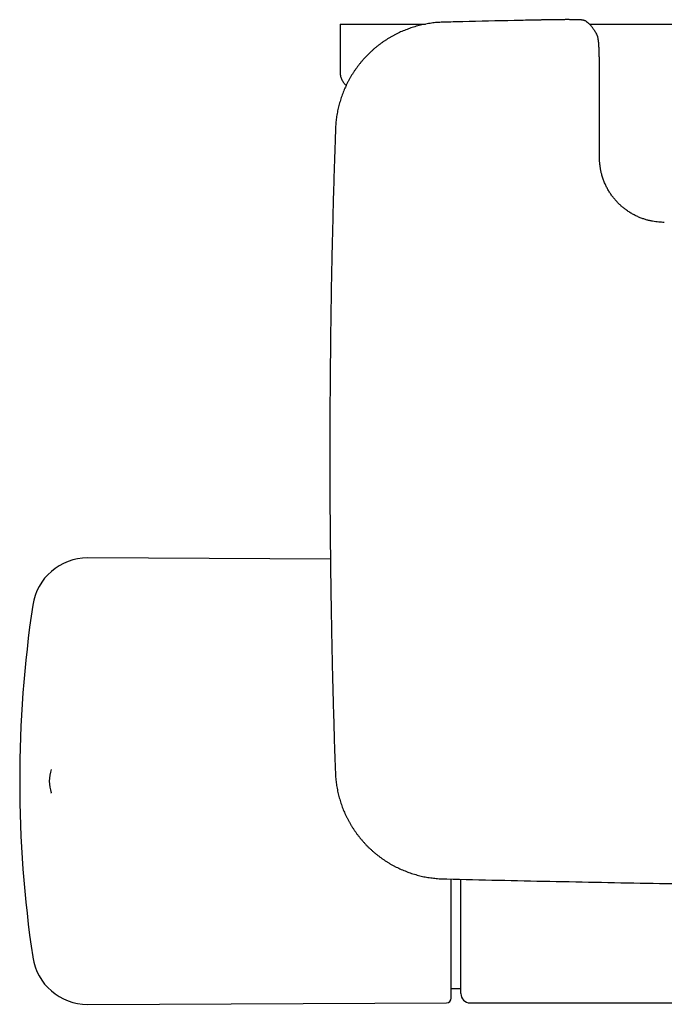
# Model space of a CAD drawing. Header units: millimetres. Extents: x 8 to 795, y 12 to 1770.
# Tile 4 of 127: x 279 to 349, y 774 to 881. Entities that reach past the tile are written whole.
import ezdxf

# ---------------------------------------------------------------- set-up
doc = ezdxf.new("R2010")
doc.units = ezdxf.units.MM

msp = doc.modelspace()

# ---------------------------------------------------------------- linework, layer by layer
at = {"color": 7, "linetype": 'Continuous', "lineweight": 30}
for p, q in [((313.42, 880.14), (313.42, 874.97)), ((313.42, 880.14), (322.67, 880.14)), ((324.63, 880.34), (324.62, 880.34)), ((340.4, 880.14), (383.42, 880.14)), ((341.22, 879.02), (341.21, 879.03)), ((341.23, 879), (341.22, 879.01)), ((341.32, 878.74), (341.31, 878.76)), ((341.32, 878.74), (341.32, 878.74)), ((314.02, 873.55), (314.08, 873.49)), ((341.5, 865.67), (341.51, 874.39)), ((312.93, 868.78), (312.93, 868.77)), ((312.38, 822.19), (286.11, 822.31)), ((282.16, 799.4), (282.16, 799.41)), ((312.91, 799.13), (312.91, 799.12)), ((324.6, 787.56), (324.61, 787.56)), ((325.45, 775.69), (326.5, 775.69)), ((286.11, 773.96), (324.95, 774.13)), ((327.5, 774.12), (357.27, 774.12))]:
    msp.add_line(p, q, dxfattribs=at)
for centre, radius, start, end in [((339.61, 879.77), 0.799, 54.0284, 62.3065), ((286.09, 816.31), 6, 89.75, 171.5732), ((408.75, 798.14), 130, 171.5732, 188.4268), ((285.95, 798.14), 4, 161.4861, 198.5302), ((286.09, 779.96), 6, 188.4268, 270.25), ((324.95, 774.63), 0.5, 270.25, 0), ((327.5, 775.12), 1, 180.0002, 270)]:
    msp.add_arc(centre, radius, start, end, dxfattribs=at)
for points, knots in [([(324.62, 880.34), (324.58, 880.34), (324.45, 880.34), (324.21, 880.33), (323.91, 880.31), (323.61, 880.28), (323.31, 880.24), (323.01, 880.2), (322.71, 880.14), (322.41, 880.08), (322.12, 880.02), (321.82, 879.94), (321.53, 879.86), (321.24, 879.77), (320.95, 879.68), (320.67, 879.57), (320.39, 879.46), (320.11, 879.35), (319.84, 879.22), (319.56, 879.09), (319.29, 878.95), (319.03, 878.8), (318.76, 878.65), (318.51, 878.49), (318.25, 878.33), (318, 878.16), (317.76, 877.98), (317.52, 877.8), (317.28, 877.61), (317.05, 877.41), (316.83, 877.21), (316.61, 877), (316.39, 876.79), (316.18, 876.57), (315.97, 876.35), (315.78, 876.12), (315.58, 875.89), (315.4, 875.65), (315.22, 875.41), (315.04, 875.16), (314.87, 874.91), (314.71, 874.66), (314.55, 874.4), (314.4, 874.13), (314.26, 873.87), (314.13, 873.6), (314, 873.32), (313.88, 873.05), (313.76, 872.77), (313.65, 872.49), (313.55, 872.2), (313.46, 871.91), (313.37, 871.62), (313.29, 871.32), (313.22, 871.03), (313.16, 870.74), (313.1, 870.44), (313.05, 870.14), (313.01, 869.84), (312.98, 869.54), (312.95, 869.24), (312.94, 868.99), (312.93, 868.83), (312.93, 868.78)], [0, 0, 0, 0, 0.005805, 0.022484, 0.039228, 0.056005, 0.072619, 0.089297, 0.106025, 0.122785, 0.139561, 0.156332, 0.173078, 0.189783, 0.206428, 0.223023, 0.239616, 0.256282, 0.27301, 0.289781, 0.306577, 0.323376, 0.340152, 0.356887, 0.373562, 0.390155, 0.40674, 0.423421, 0.440131, 0.456862, 0.473608, 0.490359, 0.507106, 0.523842, 0.540559, 0.55725, 0.573895, 0.590523, 0.607193, 0.623895, 0.640619, 0.657355, 0.674091, 0.690813, 0.707512, 0.724175, 0.740819, 0.757422, 0.774074, 0.790795, 0.807565, 0.824362, 0.841166, 0.857948, 0.874687, 0.891363, 0.907947, 0.924512, 0.941225, 0.95794, 0.974654, 0.991363, 1, 1, 1, 1]), ([(334.2, 880.56), (333.56, 880.55), (331.06, 880.5), (327.87, 880.42), (325.32, 880.36), (324.63, 880.34)], [0, 0, 0, 0, 0.200607, 0.783159, 1, 1, 1, 1]), ([(339.98, 880.47), (339.98, 880.48), (339.96, 880.49), (339.91, 880.51), (339.86, 880.53), (339.81, 880.54), (339.76, 880.55), (339.73, 880.56), (339.69, 880.57), (339.65, 880.57), (339.59, 880.58), (339.53, 880.59), (339.45, 880.59), (339.37, 880.6), (339.29, 880.6), (339.2, 880.6), (339.1, 880.61), (339, 880.61), (338.9, 880.61), (338.79, 880.61), (338.67, 880.61), (338.55, 880.61), (338.42, 880.61), (338.29, 880.62), (338.15, 880.62), (338, 880.62), (337.86, 880.62), (337.7, 880.62), (337.55, 880.61), (337.39, 880.61), (337.22, 880.61), (337.05, 880.61), (336.87, 880.61), (336.69, 880.61), (336.51, 880.6), (336.32, 880.6), (336.13, 880.6), (335.93, 880.6), (335.74, 880.59), (335.54, 880.59), (335.34, 880.59), (335.14, 880.58), (334.93, 880.58), (334.74, 880.58), (334.55, 880.57), (334.37, 880.57), (334.26, 880.57), (334.2, 880.56)], [0, 0, 0, 0, 0.002733, 0.015075, 0.027644, 0.039556, 0.051546, 0.062627, 0.074624, 0.089806, 0.110142, 0.142269, 0.170625, 0.197093, 0.225142, 0.251844, 0.277807, 0.303323, 0.32854, 0.353537, 0.378361, 0.403042, 0.427597, 0.452039, 0.476375, 0.500607, 0.524612, 0.548497, 0.572439, 0.596443, 0.62051, 0.644641, 0.668834, 0.693085, 0.71739, 0.741741, 0.766132, 0.790555, 0.815, 0.839458, 0.863919, 0.888373, 0.912811, 0.93723, 0.957859, 0.979499, 1, 1, 1, 1]), ([(341.21, 879.03), (341.21, 879.04), (341.17, 879.1), (341.1, 879.23), (340.99, 879.4), (340.89, 879.56), (340.78, 879.7), (340.68, 879.84), (340.58, 879.95), (340.47, 880.07), (340.37, 880.17), (340.26, 880.27), (340.16, 880.35), (340.1, 880.39), (340.08, 880.41)], [0, 0, 0, 0, 0.013752, 0.115404, 0.218143, 0.321258, 0.423312, 0.512567, 0.596705, 0.685523, 0.77421, 0.862506, 0.950052, 1, 1, 1, 1]), ([(341.31, 878.77), (341.31, 878.77), (341.31, 878.79), (341.3, 878.82), (341.29, 878.86), (341.27, 878.89), (341.26, 878.93), (341.25, 878.95), (341.25, 878.96)], [0, 0, 0, 0, 0.079494, 0.331541, 0.545727, 0.733373, 0.903869, 1, 1, 1, 1]), ([(341.51, 874.39), (341.51, 874.48), (341.51, 874.66), (341.51, 874.9), (341.51, 875.13), (341.51, 875.33), (341.5, 875.51), (341.5, 875.69), (341.5, 875.85), (341.5, 876), (341.49, 876.13), (341.49, 876.24), (341.49, 876.34), (341.49, 876.43), (341.49, 876.51), (341.48, 876.59), (341.48, 876.66), (341.48, 876.74), (341.48, 876.84), (341.47, 876.94), (341.47, 877.05), (341.47, 877.17), (341.46, 877.28), (341.46, 877.38), (341.45, 877.46), (341.45, 877.54), (341.45, 877.6), (341.44, 877.65), (341.44, 877.7), (341.44, 877.75), (341.43, 877.81), (341.43, 877.86), (341.43, 877.9), (341.42, 877.96), (341.42, 878.04), (341.41, 878.14), (341.4, 878.23), (341.39, 878.31), (341.38, 878.36), (341.37, 878.44), (341.36, 878.53), (341.34, 878.63), (341.32, 878.71), (341.32, 878.74)], [0, 0, 0, 0, 0.049681, 0.09467, 0.135576, 0.172893, 0.207008, 0.238207, 0.272067, 0.302212, 0.328724, 0.351603, 0.370798, 0.389801, 0.407767, 0.424673, 0.440506, 0.458082, 0.479208, 0.504372, 0.5326, 0.559363, 0.587791, 0.614444, 0.639042, 0.659827, 0.677012, 0.688478, 0.703147, 0.721209, 0.74013, 0.756476, 0.770057, 0.782234, 0.812611, 0.845296, 0.880457, 0.894758, 0.908704, 0.925418, 0.946911, 0.973453, 1, 1, 1, 1]), ([(313.42, 874.97), (313.43, 874.91), (313.43, 874.77), (313.46, 874.57), (313.51, 874.38), (313.57, 874.2), (313.66, 874.02), (313.76, 873.86), (313.88, 873.7), (313.98, 873.6), (314.02, 873.55)], [0, 0, 0, 0, 0.129502, 0.255184, 0.378256, 0.5, 0.621745, 0.744816, 0.870499, 1, 1, 1, 1]), ([(312.93, 868.77), (312.91, 868.26), (312.86, 866.83), (312.78, 864.48), (312.7, 861.72), (312.63, 858.96), (312.56, 856.19), (312.5, 853.43), (312.45, 850.67), (312.41, 847.91), (312.38, 845.14), (312.35, 842.38), (312.33, 839.62), (312.31, 836.85), (312.31, 834.09), (312.31, 831.33), (312.32, 828.56), (312.34, 825.8), (312.37, 823.04), (312.4, 820.27), (312.44, 817.51), (312.49, 814.75), (312.54, 811.99), (312.61, 809.22), (312.68, 806.46), (312.76, 803.7), (312.83, 801.26), (312.89, 799.74), (312.91, 799.13)], [0, 0, 0, 0, 0.022033, 0.061661, 0.101313, 0.140982, 0.18066, 0.220332, 0.260003, 0.299675, 0.339348, 0.37902, 0.418693, 0.458365, 0.498038, 0.537709, 0.57738, 0.617052, 0.656724, 0.696395, 0.736066, 0.775737, 0.815409, 0.85508, 0.894752, 0.934425, 0.974098, 1, 1, 1, 1]), ([(348.51, 858.66), (348.41, 858.66), (348.21, 858.67), (347.9, 858.69), (347.58, 858.72), (347.24, 858.78), (346.9, 858.85), (346.55, 858.94), (346.19, 859.06), (345.82, 859.2), (345.44, 859.37), (345.07, 859.56), (344.7, 859.79), (344.36, 860.02), (344.05, 860.26), (343.79, 860.49), (343.52, 860.74), (343.27, 861.02), (343.02, 861.31), (342.79, 861.62), (342.57, 861.95), (342.36, 862.3), (342.18, 862.66), (342.01, 863.05), (341.86, 863.45), (341.74, 863.84), (341.65, 864.22), (341.59, 864.57), (341.54, 864.93), (341.51, 865.3), (341.5, 865.55), (341.5, 865.67)], [0, 0, 0, 0, 0.027063, 0.055294, 0.084705, 0.11532, 0.147167, 0.180289, 0.214737, 0.250574, 0.287715, 0.326053, 0.365631, 0.406503, 0.438046, 0.470385, 0.503554, 0.537438, 0.572002, 0.607345, 0.643473, 0.679969, 0.717133, 0.755424, 0.794505, 0.834147, 0.866414, 0.899138, 0.932105, 0.965609, 1, 1, 1, 1]), ([(312.91, 799.12), (312.91, 799.09), (312.91, 798.95), (312.93, 798.71), (312.95, 798.41), (312.98, 798.11), (313.02, 797.81), (313.07, 797.51), (313.13, 797.21), (313.19, 796.92), (313.26, 796.62), (313.34, 796.33), (313.42, 796.04), (313.52, 795.75), (313.61, 795.46), (313.72, 795.18), (313.83, 794.9), (313.95, 794.63), (314.08, 794.35), (314.22, 794.08), (314.36, 793.81), (314.51, 793.55), (314.66, 793.28), (314.82, 793.03), (314.99, 792.78), (315.16, 792.53), (315.34, 792.29), (315.53, 792.05), (315.72, 791.82), (315.92, 791.59), (316.12, 791.36), (316.33, 791.14), (316.55, 790.93), (316.77, 790.72), (316.99, 790.52), (317.22, 790.32), (317.46, 790.13), (317.7, 789.95), (317.94, 789.77), (318.19, 789.6), (318.44, 789.43), (318.7, 789.27), (318.96, 789.12), (319.23, 788.97), (319.5, 788.83), (319.77, 788.7), (320.04, 788.58), (320.32, 788.46), (320.6, 788.35), (320.88, 788.24), (321.17, 788.14), (321.46, 788.05), (321.75, 787.97), (322.05, 787.89), (322.34, 787.82), (322.64, 787.76), (322.93, 787.71), (323.23, 787.67), (323.53, 787.63), (323.83, 787.6), (324.13, 787.57), (324.39, 787.56), (324.54, 787.56), (324.6, 787.56)], [0, 0, 0, 0, 0.006003, 0.022675, 0.039413, 0.056184, 0.072791, 0.089463, 0.106184, 0.122937, 0.139707, 0.156471, 0.17321, 0.189908, 0.206547, 0.223136, 0.239722, 0.256381, 0.273102, 0.289867, 0.306656, 0.323448, 0.340218, 0.356946, 0.373614, 0.3902, 0.406779, 0.423453, 0.440157, 0.456882, 0.47362, 0.490365, 0.507105, 0.523834, 0.540545, 0.557229, 0.573868, 0.590489, 0.607152, 0.623847, 0.640565, 0.657294, 0.674023, 0.690739, 0.707431, 0.724088, 0.740725, 0.757322, 0.773967, 0.790681, 0.807444, 0.824235, 0.841032, 0.857807, 0.87454, 0.891209, 0.907786, 0.924344, 0.941051, 0.957759, 0.974467, 0.991169, 1, 1, 1, 1]), ([(282.16, 796.85), (282.16, 796.85), (282.16, 796.86), (282.16, 796.86), (282.16, 796.87)], [0, 0, 0, 0, 0.6336929, 1, 1, 1, 1]), ([(324.61, 787.55), (324.73, 787.55), (326.7, 787.5), (330.54, 787.41), (336.13, 787.29), (341.72, 787.18), (347.31, 787.07), (352.9, 786.97), (358.26, 786.88), (361.76, 786.83), (363.4, 786.8)], [0, 0, 0, 0, 0.009141, 0.15304, 0.297018, 0.441057, 0.585139, 0.72925, 0.87337, 1, 1, 1, 1]), ([(325.45, 774.63), (325.45, 774.64), (325.45, 774.64), (325.45, 774.67), (325.45, 774.72), (325.45, 774.78), (325.45, 774.85), (325.45, 774.93), (325.45, 775.02), (325.45, 775.13), (325.45, 775.24), (325.45, 775.36), (325.45, 775.49), (325.45, 775.62), (325.45, 775.77), (325.45, 775.93), (325.45, 776.1), (325.45, 776.3), (325.45, 776.54), (325.45, 776.82), (325.45, 777.11), (325.45, 777.42), (325.45, 777.75), (325.45, 778.1), (325.45, 778.49), (325.45, 778.92), (325.45, 779.39), (325.45, 779.89), (325.45, 780.41), (325.45, 780.95), (325.45, 781.49), (325.45, 782.01), (325.45, 782.52), (325.45, 783.05), (325.45, 783.59), (325.45, 784.14), (325.45, 784.7), (325.45, 785.33), (325.45, 786.02), (325.45, 786.78), (325.45, 787.29), (325.45, 787.53)], [0, 0, 0, 0, 0.026057, 0.052068, 0.078055, 0.104038, 0.124466, 0.144915, 0.165397, 0.187078, 0.206433, 0.225767, 0.245089, 0.264408, 0.283733, 0.303073, 0.322436, 0.341831, 0.368057, 0.394231, 0.420373, 0.446505, 0.472651, 0.498831, 0.525067, 0.556312, 0.587486, 0.618624, 0.649766, 0.680946, 0.712203, 0.73899, 0.765721, 0.792418, 0.819105, 0.845806, 0.872543, 0.899341, 0.933597, 0.967775, 1, 1, 1, 1]), ([(326.5, 775.12), (326.5, 775.13), (326.5, 775.13), (326.5, 775.16), (326.5, 775.22), (326.5, 775.31), (326.5, 775.42), (326.5, 775.56), (326.5, 775.73), (326.5, 775.92), (326.5, 776.13), (326.5, 776.37), (326.5, 776.63), (326.5, 776.91), (326.5, 777.22), (326.5, 777.56), (326.5, 777.93), (326.5, 778.31), (326.5, 778.73), (326.5, 779.16), (326.5, 779.6), (326.5, 780.07), (326.5, 780.55), (326.5, 781.06), (326.5, 781.58), (326.5, 782.14), (326.5, 782.71), (326.5, 783.31), (326.5, 783.92), (326.5, 784.55), (326.5, 785.2), (326.5, 785.87), (326.5, 786.56), (326.5, 787.11), (326.5, 787.43), (326.5, 787.51)], [0, 0, 0, 0, 0.02499, 0.055446, 0.085877, 0.117192, 0.148534, 0.179886, 0.211228, 0.242543, 0.272975, 0.303432, 0.333898, 0.364355, 0.394787, 0.426104, 0.457448, 0.488802, 0.520146, 0.551464, 0.581962, 0.612486, 0.643018, 0.673541, 0.704039, 0.735428, 0.766844, 0.79827, 0.829687, 0.861076, 0.892989, 0.92493, 0.956881, 0.988822, 1, 1, 1, 1])]:
    msp.add_open_spline(points, degree=3, knots=knots, dxfattribs=at)

doc.saveas('drawing.dxf')
